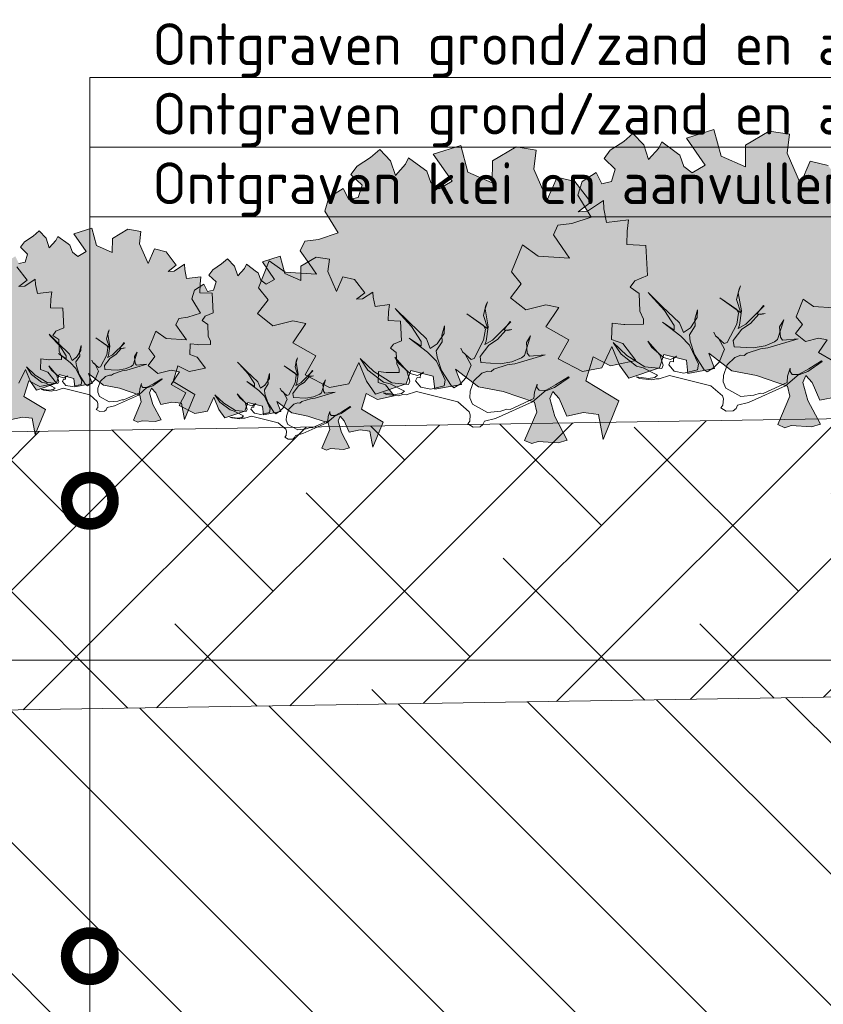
# Model space of a CAD drawing. Header units: metres. Extents: x 92403 to 95147, y 464428 to 465602.
# Tile 97 of 256: x 92450.84 to 92452.57, y 465159.12 to 465161.25. Entities that reach past the tile are written whole.
import ezdxf
from ezdxf import colors
from ezdxf.entities.mleader import LeaderData, LeaderLine
from ezdxf.math import Vec2, Vec3

# ---------------------------------------------------------------- set-up
doc = ezdxf.new("R2010")
doc.units = ezdxf.units.M
doc.linetypes.add('AL-NAP_LIJN', pattern=[15.25, 12, -1.5, 0.25, -1.5])
doc.layers.get('0').update_dxf_attribs({"linetype": 'CONTINUOUS'})
doc.layers.add('N-RO-GR-GROENSTROOK-A', color=7, linetype='CONTINUOUS', lineweight=0, true_color=0x5de817, transparency=0.7)
for name, color, linetype, lineweight in [('N-WE-GR-GRAS-A', 62, 'CONTINUOUS', 18), ('N-WE-GW-GROND_ZAND_CUNETZAND-WERK-A-200', 7, 'CONTINUOUS', 18), ('N-WE-VH-VERHARDING_FUNDERING-A-50', 252, 'CONTINUOUS', 18), ('X-XX-AL-DETAIL1-T18', 7, 'CONTINUOUS', 18), ('X-XX-AL-NAP-G', 7, 'AL-NAP_LIJN', 18), ('X-XX-AL-RMB - profiel', 7, 'CONTINUOUS', 9)]:
    doc.layers.add(name, color=color, linetype=linetype, lineweight=lineweight)
doc.styles.add('NLCS-ISO-M50-T18', font='NLCS-ISO.ttf', dxfattribs={"height": 0.09})

# ---------------------------------------------------------------- blocks, each defined once
blk = doc.blocks.new('_DotSmall')
at = {"const_width": 0.5}
blk.add_lwpolyline([(-0.0625, 0, 1), (0.0625, 0, 1)], format="xyb", close=True, dxfattribs=at)

msp = doc.modelspace()

# ---------------------------------------------------------------- hatches: boundary and pattern name
at = {"layer": 'N-RO-GR-GROENSTROOK-A', "transparency": 33554508}
h = msp.add_hatch(color=256, dxfattribs=at)
h.dxf.hatch_style = 1
h.paths.add_polyline_path([(92452.37136, 465160.489062), (92452.42454, 465160.478927), (92452.491418, 465160.455922), (92452.496794, 465160.433927), (92452.47045, 465160.372813), (92452.485729, 465160.366227), (92452.499489, 465160.370953), (92452.543047, 465160.368163), (92452.562462, 465160.373648), (92452.535456, 465160.424721), (92452.524485, 465160.463553), (92452.531071, 465160.478831), (92452.544661, 465160.463382), (92452.561286, 465160.425309), (92452.59767, 465160.433072), (92452.629915, 465160.428763), (92452.639955, 465160.375412), (92452.673757, 465160.458472), (92452.602222, 465160.501536), (92452.618178, 465160.553372), (92452.655324, 465160.533827), (92452.709922, 465160.54573), (92452.681794, 465160.582), (92452.657449, 465160.590614), (92452.658939, 465160.626166), (92452.684425, 465160.623206), (92452.68649, 465160.622966), (92452.72672, 465160.62385), (92452.726486, 465160.63449), (92452.718778, 465160.651548), (92452.717527, 465160.689964), (92452.698085, 465160.703873), (92452.708277, 465160.717456), (92452.735012, 465160.728643), (92452.731753, 465160.793593), (92452.690474, 465160.795323), (92452.691685, 465160.824209), (92452.694526, 465160.848574), (92452.646948, 465160.842712), (92452.641182, 465160.872676), (92452.640099, 465160.890267), (92452.605844, 465160.867218), (92452.585783, 465160.866356), (92452.612918, 465160.887085), (92452.578889, 465160.931458), (92452.540535, 465160.940921), (92452.519237, 465160.891928), (92452.490535, 465160.957943), (92452.49563, 465160.998844), (92452.452234, 465161.0059), (92452.401036, 465160.975704), (92452.400611, 465160.928323), (92452.348272, 465160.951597), (92452.333001, 465161.009194), (92452.273706, 465160.990599), (92452.31416, 465160.931946), (92452.286172, 465160.915705), (92452.268287, 465160.929548), (92452.259673, 465160.953608), (92452.254623, 465160.957224), (92452.220567, 465160.982351), (92452.21401, 465160.968615), (92452.191919, 465160.94414), (92452.181816, 465160.976119), (92452.158398, 465161.000668), (92452.13842, 465160.983175), (92452.109538, 465160.964221), (92452.09631, 465160.946444), (92452.120053, 465160.923452), (92452.11191, 465160.89669), (92452.091441, 465160.89231), (92452.079446, 465160.916381), (92452.048714, 465160.89672), (92452.039677, 465160.867245), (92452.068405, 465160.820476), (92452.026469, 465160.806521), (92451.996654, 465160.802533), (92451.986946, 465160.781859), (92452.0061, 465160.754869), (92452.021762, 465160.73143), (92451.954334, 465160.735958), (92451.92024, 465160.76017), (92451.897017, 465160.702484), (92451.917761, 465160.676213), (92451.894672, 465160.646542), (92451.927652, 465160.620544), (92451.971003, 465160.631035), (92451.99886, 465160.625547), (92451.970842, 465160.583774), (92452.020366, 465160.555381), (92451.997579, 465160.514305), (92452.050035, 465160.487622), (92452.091453, 465160.495445), (92452.112869, 465160.541029), (92452.129393, 465160.500925), (92452.149282, 465160.472857), (92452.215248, 465160.495494), (92452.225026, 465160.524021), (92452.273654, 465160.511508), (92452.276895, 465160.483352), (92452.334298, 465160.49404), (92452.321638, 465160.527043), (92452.371373, 465160.489079)])
h = msp.add_hatch(color=256, dxfattribs=at)
h.dxf.hatch_style = 1
h.paths.add_polyline_path([(92451.825848, 465160.45463), (92451.879028, 465160.444494), (92451.945905, 465160.421489), (92451.951282, 465160.399494), (92451.924938, 465160.33838), (92451.940216, 465160.331794), (92451.953977, 465160.33652), (92451.997534, 465160.33373), (92452.01695, 465160.339215), (92451.989943, 465160.390288), (92451.978973, 465160.42912), (92451.985559, 465160.444398), (92451.999148, 465160.428949), (92452.015774, 465160.390876), (92452.052157, 465160.398639), (92452.084403, 465160.39433), (92452.094442, 465160.340979), (92452.128245, 465160.424039), (92452.05671, 465160.467103), (92452.072666, 465160.518939), (92452.109811, 465160.499394), (92452.16441, 465160.511297), (92452.136282, 465160.547567), (92452.111937, 465160.556181), (92452.113426, 465160.591733), (92452.138913, 465160.588773), (92452.140978, 465160.588533), (92452.181207, 465160.589417), (92452.180974, 465160.600057), (92452.173266, 465160.617115), (92452.172015, 465160.655531), (92452.152572, 465160.66944), (92452.162764, 465160.683023), (92452.1895, 465160.69421), (92452.18624, 465160.75916), (92452.144962, 465160.76089), (92452.146172, 465160.789776), (92452.149014, 465160.814142), (92452.101436, 465160.808279), (92452.09567, 465160.838243), (92452.094586, 465160.855834), (92452.060332, 465160.832785), (92452.04027, 465160.831923), (92452.067406, 465160.852652), (92452.033376, 465160.897025), (92451.995023, 465160.906489), (92451.973724, 465160.857495), (92451.945023, 465160.923511), (92451.950118, 465160.964411), (92451.906722, 465160.971467), (92451.855523, 465160.941271), (92451.855098, 465160.893891), (92451.80276, 465160.917165), (92451.787489, 465160.974761), (92451.728194, 465160.956166), (92451.768647, 465160.897514), (92451.740659, 465160.881272), (92451.722775, 465160.895115), (92451.714161, 465160.919175), (92451.709111, 465160.922791), (92451.675055, 465160.947918), (92451.668497, 465160.934183), (92451.646406, 465160.909707), (92451.636303, 465160.941686), (92451.612886, 465160.966235), (92451.592907, 465160.948742), (92451.564026, 465160.929788), (92451.550798, 465160.912011), (92451.574541, 465160.889019), (92451.566397, 465160.862257), (92451.545928, 465160.857877), (92451.533934, 465160.881948), (92451.503202, 465160.862287), (92451.494165, 465160.832812), (92451.522893, 465160.786043), (92451.480957, 465160.772088), (92451.451142, 465160.7681), (92451.441433, 465160.747426), (92451.460588, 465160.720436), (92451.47625, 465160.696997), (92451.408822, 465160.701525), (92451.374727, 465160.725737), (92451.351504, 465160.668051), (92451.372249, 465160.64178), (92451.34916, 465160.612109), (92451.382139, 465160.586111), (92451.42549, 465160.596602), (92451.453347, 465160.591114), (92451.42533, 465160.549341), (92451.474853, 465160.520948), (92451.452066, 465160.479872), (92451.504522, 465160.453189), (92451.545941, 465160.461012), (92451.567356, 465160.506596), (92451.58388, 465160.466492), (92451.60377, 465160.438424), (92451.669735, 465160.461061), (92451.679513, 465160.489588), (92451.728142, 465160.477075), (92451.731383, 465160.448919), (92451.788786, 465160.459607), (92451.776125, 465160.49261), (92451.82586, 465160.454646)])
h = msp.add_hatch(color=256, dxfattribs=at)
h.dxf.hatch_style = 1
h.paths.add_polyline_path([(92451.017373, 465160.457989), (92451.051951, 465160.451399), (92451.095435, 465160.436441), (92451.098931, 465160.42214), (92451.081802, 465160.382404), (92451.091736, 465160.378122), (92451.100683, 465160.381194), (92451.129004, 465160.37938), (92451.141628, 465160.382946), (92451.124068, 465160.416154), (92451.116935, 465160.441403), (92451.121218, 465160.451337), (92451.130053, 465160.441292), (92451.140863, 465160.416537), (92451.16452, 465160.421584), (92451.185486, 465160.418783), (92451.192014, 465160.384094), (92451.213992, 465160.438099), (92451.16748, 465160.466099), (92451.177855, 465160.499804), (92451.202007, 465160.487095), (92451.237507, 465160.494835), (92451.219218, 465160.518417), (92451.203389, 465160.524018), (92451.204357, 465160.547134), (92451.220929, 465160.54521), (92451.222271, 465160.545054), (92451.248428, 465160.545628), (92451.248277, 465160.552547), (92451.243265, 465160.563637), (92451.242452, 465160.588616), (92451.22981, 465160.597659), (92451.236437, 465160.606491), (92451.25382, 465160.613765), (92451.251701, 465160.655995), (92451.224862, 465160.65712), (92451.225649, 465160.675902), (92451.227496, 465160.691745), (92451.196561, 465160.687933), (92451.192812, 465160.707416), (92451.192108, 465160.718853), (92451.169835, 465160.703866), (92451.156791, 465160.703306), (92451.174435, 465160.716784), (92451.152309, 465160.745636), (92451.127371, 465160.751789), (92451.113523, 465160.719933), (92451.094861, 465160.762856), (92451.098174, 465160.78945), (92451.069958, 465160.794038), (92451.036668, 465160.774405), (92451.036392, 465160.743597), (92451.002361, 465160.75873), (92450.992432, 465160.79618), (92450.953879, 465160.784089), (92450.980181, 465160.745953), (92450.961984, 465160.735393), (92450.950355, 465160.744394), (92450.944754, 465160.760038), (92450.941471, 465160.762389), (92450.919327, 465160.778726), (92450.915064, 465160.769795), (92450.9007, 465160.753881), (92450.894131, 465160.774674), (92450.878905, 465160.790636), (92450.865915, 465160.779262), (92450.847136, 465160.766938), (92450.838535, 465160.75538), (92450.853973, 465160.74043), (92450.848678, 465160.723029), (92450.835369, 465160.720182), (92450.82757, 465160.735833), (92450.807588, 465160.723049), (92450.801712, 465160.703884), (92450.820391, 465160.673475), (92450.793125, 465160.664401), (92450.773739, 465160.661808), (92450.767426, 465160.648366), (92450.77988, 465160.630817), (92450.790064, 465160.615577), (92450.746222, 465160.618521), (92450.724054, 465160.634264), (92450.708954, 465160.596756), (92450.722442, 465160.579675), (92450.70743, 465160.560382), (92450.728873, 465160.543479), (92450.75706, 465160.5503), (92450.775173, 465160.546731), (92450.756956, 465160.519571), (92450.789156, 465160.501109), (92450.77434, 465160.474402), (92450.808447, 465160.457053), (92450.835377, 465160.462139), (92450.849302, 465160.491778), (92450.860046, 465160.465702), (92450.872978, 465160.447452), (92450.915869, 465160.462171), (92450.922226, 465160.480719), (92450.953845, 465160.472584), (92450.955952, 465160.454276), (92450.993275, 465160.461226), (92450.985043, 465160.482684), (92451.017381, 465160.458)])
h = msp.add_hatch(color=256, dxfattribs=at)
h.dxf.hatch_style = 1
h.paths.add_polyline_path([(92452.818747, 465160.466762), (92452.853325, 465160.460172), (92452.896808, 465160.445214), (92452.900304, 465160.430912), (92452.883176, 465160.391176), (92452.89311, 465160.386894), (92452.902056, 465160.389967), (92452.930378, 465160.388153), (92452.943002, 465160.391719), (92452.925442, 465160.424927), (92452.918309, 465160.450176), (92452.922591, 465160.460109), (92452.931427, 465160.450064), (92452.942237, 465160.425309), (92452.965894, 465160.430357), (92452.98686, 465160.427555), (92452.993388, 465160.392866), (92453.015366, 465160.446872), (92452.968854, 465160.474872), (92452.979228, 465160.508576), (92453.00338, 465160.495868), (92453.038881, 465160.503607), (92453.020592, 465160.52719), (92453.004762, 465160.532791), (92453.005731, 465160.555907), (92453.022302, 465160.553982), (92453.023645, 465160.553826), (92453.049802, 465160.554401), (92453.04965, 465160.561319), (92453.044639, 465160.57241), (92453.043825, 465160.597389), (92453.031184, 465160.606432), (92453.03781, 465160.615263), (92453.055194, 465160.622538), (92453.053075, 465160.664768), (92453.026235, 465160.665893), (92453.027022, 465160.684674), (92453.02887, 465160.700517), (92452.997935, 465160.696705), (92452.994186, 465160.716188), (92452.993481, 465160.727626), (92452.971209, 465160.712639), (92452.958165, 465160.712079), (92452.975808, 465160.725557), (92452.953682, 465160.754408), (92452.928745, 465160.760561), (92452.914896, 465160.728705), (92452.896235, 465160.771629), (92452.899547, 465160.798222), (92452.871331, 465160.80281), (92452.838042, 465160.783177), (92452.837766, 465160.75237), (92452.803735, 465160.767503), (92452.793806, 465160.804952), (92452.755252, 465160.792862), (92452.781555, 465160.754726), (92452.763357, 465160.744165), (92452.751729, 465160.753166), (92452.746128, 465160.76881), (92452.742844, 465160.771161), (92452.720701, 465160.787499), (92452.716437, 465160.778568), (92452.702074, 465160.762654), (92452.695505, 465160.783447), (92452.680279, 465160.799409), (92452.667289, 465160.788034), (92452.64851, 465160.775711), (92452.639909, 465160.764152), (92452.655346, 465160.749203), (92452.650052, 465160.731802), (92452.636743, 465160.728954), (92452.628944, 465160.744605), (92452.608962, 465160.731821), (92452.603086, 465160.712657), (92452.621765, 465160.682247), (92452.594498, 465160.673174), (92452.575113, 465160.670581), (92452.5688, 465160.657139), (92452.581254, 465160.63959), (92452.591438, 465160.62435), (92452.547596, 465160.627294), (92452.525427, 465160.643036), (92452.510328, 465160.605529), (92452.523816, 465160.588447), (92452.508804, 465160.569155), (92452.530247, 465160.552251), (92452.558434, 465160.559073), (92452.576547, 465160.555504), (92452.55833, 465160.528343), (92452.59053, 465160.509882), (92452.575714, 465160.483175), (92452.609821, 465160.465825), (92452.636751, 465160.470911), (92452.650675, 465160.500551), (92452.661419, 465160.474475), (92452.674351, 465160.456225), (92452.717242, 465160.470944), (92452.7236, 465160.489492), (92452.755218, 465160.481356), (92452.757326, 465160.463049), (92452.794649, 465160.469998), (92452.786417, 465160.491457), (92452.818755, 465160.466772)])
h = msp.add_hatch(color=256, dxfattribs=at)
h.dxf.hatch_style = 1
h.paths.add_polyline_path([(92450.695811, 465160.425644), (92450.730389, 465160.419055), (92450.773873, 465160.404096), (92450.777369, 465160.389795), (92450.76024, 465160.350059), (92450.770174, 465160.345777), (92450.779121, 465160.34885), (92450.807442, 465160.347035), (92450.820066, 465160.350602), (92450.802506, 465160.38381), (92450.795374, 465160.409058), (92450.799656, 465160.418992), (92450.808492, 465160.408947), (92450.819301, 465160.384192), (92450.842958, 465160.389239), (92450.863924, 465160.386438), (92450.870452, 465160.351749), (92450.89243, 465160.405754), (92450.845918, 465160.433755), (92450.856293, 465160.467459), (92450.880445, 465160.454751), (92450.915945, 465160.46249), (92450.897656, 465160.486072), (92450.881827, 465160.491674), (92450.882795, 465160.51479), (92450.899367, 465160.512865), (92450.900709, 465160.512709), (92450.926867, 465160.513283), (92450.926715, 465160.520202), (92450.921703, 465160.531293), (92450.92089, 465160.556271), (92450.908248, 465160.565314), (92450.914875, 465160.574146), (92450.932258, 465160.58142), (92450.930139, 465160.623651), (92450.9033, 465160.624775), (92450.904087, 465160.643557), (92450.905935, 465160.6594), (92450.874999, 465160.655588), (92450.87125, 465160.675071), (92450.870546, 465160.686508), (92450.848273, 465160.671522), (92450.835229, 465160.670961), (92450.852873, 465160.684439), (92450.830747, 465160.713291), (92450.805809, 465160.719444), (92450.791961, 465160.687588), (92450.773299, 465160.730512), (92450.776612, 465160.757105), (92450.748396, 465160.761693), (92450.715106, 465160.74206), (92450.71483, 465160.711253), (92450.680799, 465160.726385), (92450.67087, 465160.763835), (92450.632317, 465160.751744), (92450.658619, 465160.713608), (92450.640422, 465160.703048), (92450.628793, 465160.712049), (92450.623192, 465160.727693), (92450.619909, 465160.730044), (92450.597765, 465160.746381), (92450.593502, 465160.737451), (92450.579138, 465160.721537), (92450.572569, 465160.742329), (92450.557343, 465160.758291), (92450.544353, 465160.746917), (92450.525574, 465160.734593), (92450.516973, 465160.723035), (92450.532411, 465160.708085), (92450.527116, 465160.690684), (92450.513807, 465160.687837), (92450.506008, 465160.703488), (92450.486026, 465160.690704), (92450.48015, 465160.671539), (92450.498829, 465160.64113), (92450.471563, 465160.632056), (92450.452177, 465160.629463), (92450.445864, 465160.616021), (92450.458318, 465160.598472), (92450.468502, 465160.583232), (92450.42466, 465160.586176), (92450.402492, 465160.601919), (92450.387392, 465160.564411), (92450.400881, 465160.54733), (92450.385868, 465160.528038), (92450.407311, 465160.511134), (92450.435498, 465160.517955), (92450.453611, 465160.514387), (92450.435394, 465160.487226), (92450.467594, 465160.468765), (92450.452778, 465160.442057), (92450.486885, 465160.424708), (92450.513815, 465160.429794), (92450.52774, 465160.459433), (92450.538484, 465160.433358), (92450.551416, 465160.415108), (92450.594307, 465160.429826), (92450.600664, 465160.448375), (92450.632283, 465160.440239), (92450.63439, 465160.421932), (92450.671713, 465160.428881), (92450.663482, 465160.450339), (92450.695819, 465160.425655)])
h = msp.add_hatch(color=256, dxfattribs=at)
h.dxf.hatch_style = 1
h.paths.add_polyline_path([(92451.42338, 465160.397896), (92451.457957, 465160.391306), (92451.501441, 465160.376348), (92451.504937, 465160.362047), (92451.487808, 465160.322311), (92451.497742, 465160.318028), (92451.506689, 465160.321101), (92451.53501, 465160.319287), (92451.547634, 465160.322853), (92451.530074, 465160.356061), (92451.522942, 465160.38131), (92451.527224, 465160.391244), (92451.53606, 465160.381199), (92451.54687, 465160.356444), (92451.570526, 465160.361491), (92451.591492, 465160.35869), (92451.59802, 465160.324001), (92451.619998, 465160.378006), (92451.573486, 465160.406006), (92451.583861, 465160.43971), (92451.608013, 465160.427002), (92451.643513, 465160.434742), (92451.625224, 465160.458324), (92451.609395, 465160.463925), (92451.610364, 465160.487041), (92451.626935, 465160.485116), (92451.628278, 465160.48496), (92451.654435, 465160.485535), (92451.654283, 465160.492453), (92451.649271, 465160.503544), (92451.648458, 465160.528523), (92451.635816, 465160.537566), (92451.642443, 465160.546398), (92451.659827, 465160.553672), (92451.657707, 465160.595902), (92451.630868, 465160.597027), (92451.631655, 465160.615809), (92451.633503, 465160.631651), (92451.602567, 465160.62784), (92451.598818, 465160.647322), (92451.598114, 465160.65876), (92451.575841, 465160.643773), (92451.562797, 465160.643213), (92451.580441, 465160.656691), (92451.558315, 465160.685542), (92451.533377, 465160.691696), (92451.519529, 465160.65984), (92451.500867, 465160.702763), (92451.50418, 465160.729357), (92451.475964, 465160.733945), (92451.442675, 465160.714311), (92451.442398, 465160.683504), (92451.408367, 465160.698637), (92451.398438, 465160.736087), (92451.359885, 465160.723996), (92451.386188, 465160.68586), (92451.36799, 465160.6753), (92451.356361, 465160.684301), (92451.35076, 465160.699945), (92451.347477, 465160.702296), (92451.325333, 465160.718633), (92451.32107, 465160.709702), (92451.306706, 465160.693788), (92451.300137, 465160.714581), (92451.284911, 465160.730543), (92451.271921, 465160.719169), (92451.253142, 465160.706845), (92451.244541, 465160.695287), (92451.259979, 465160.680337), (92451.254684, 465160.662936), (92451.241375, 465160.660088), (92451.233576, 465160.67574), (92451.213594, 465160.662955), (92451.207718, 465160.643791), (92451.226397, 465160.613381), (92451.199131, 465160.604308), (92451.179745, 465160.601715), (92451.173432, 465160.588273), (92451.185887, 465160.570724), (92451.19607, 465160.555484), (92451.152228, 465160.558428), (92451.13006, 465160.57417), (92451.11496, 465160.536663), (92451.128449, 465160.519582), (92451.113436, 465160.500289), (92451.134879, 465160.483385), (92451.163066, 465160.490207), (92451.181179, 465160.486638), (92451.162962, 465160.459478), (92451.195162, 465160.441016), (92451.180346, 465160.414309), (92451.214453, 465160.396959), (92451.241384, 465160.402046), (92451.255308, 465160.431685), (92451.266052, 465160.405609), (92451.278984, 465160.387359), (92451.321875, 465160.402078), (92451.328232, 465160.420626), (92451.359851, 465160.41249), (92451.361958, 465160.394183), (92451.399282, 465160.401133), (92451.39105, 465160.422591), (92451.423388, 465160.397907)])
at = {"layer": 'N-WE-GW-GROND_ZAND_CUNETZAND-WERK-A-200'}
h = msp.add_hatch(dxfattribs=at)
h.set_pattern_fill('AGW-WERK_ONTGRAVEN', color=256, scale=0.04, pattern_type=2)
h.set_pattern_definition([(135, (92450.27454, 465157.47126), (-0.141421, -0.141421), [])])
h.paths.add_polyline_path([(92453.356758, 465159.864594), (92453.300369, 465159.864594), (92453.300369, 465159.796516), (92450.010369, 465159.744611), (92450.010369, 465159.711589), (92448.792301, 465159.694613), (92450.012314, 465157.864594), (92452.023425, 465157.864594)])
h.paths.add_polyline_path([(92453.682089, 465160.35259), (92453.380369, 465160.346559), (92453.380369, 465160.19659), (92453.300369, 465160.19659), (92453.300369, 465159.864594), (92453.356758, 465159.864594)])
at = {"layer": 'N-WE-VH-VERHARDING_FUNDERING-A-50'}
h = msp.add_hatch(dxfattribs=at)
h.set_pattern_fill('TEELAARDE', color=36, scale=0.2)
h.set_pattern_definition([(45, (0, 0), (-0.14142135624, 0.14142135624), []), (135, (0, 0), (-0.42426406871, 0.14142135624), [0.5, -0.3])])
h.paths.add_polyline_path([(92453.300369, 465160.39659), (92453.300369, 465159.796516), (92450.010369, 465159.744611), (92450.010369, 465160.214669), (92449.811576, 465160.211533), (92449.81172, 465160.341551)])

# ---------------------------------------------------------------- linework, layer by layer
at = {"layer": 'N-WE-GR-GRAS-A', "flags": 128}
msp.add_lwpolyline([(92449.810369, 465160.34153), (92453.300369, 465160.39659)], dxfattribs=at)
at = {"layer": 'X-XX-AL-NAP-G', "color": 142, "flags": 128}
msp.add_lwpolyline([(92456.280853, 465159.864594), (92424.856294, 465159.864594)], dxfattribs=at)
at = {"layer": 'X-XX-AL-RMB - profiel', "color": 251}
for points in [[(92452.578889, 465160.931458), (92452.540535, 465160.940921), (92452.519237, 465160.891928), (92452.490535, 465160.957943), (92452.49563, 465160.998844), (92452.452234, 465161.0059), (92452.401036, 465160.975704), (92452.400611, 465160.928323), (92452.348272, 465160.951597), (92452.333001, 465161.009194), (92452.273706, 465160.990599), (92452.31416, 465160.931946), (92452.286172, 465160.915705), (92452.268287, 465160.929548), (92452.259673, 465160.953608), (92452.254623, 465160.957224), (92452.220567, 465160.982351), (92452.21401, 465160.968615), (92452.191919, 465160.94414), (92452.181816, 465160.976119), (92452.158398, 465161.000668), (92452.13842, 465160.983175), (92452.109538, 465160.964221), (92452.09631, 465160.946444), (92452.120053, 465160.923452), (92452.11191, 465160.89669), (92452.091441, 465160.89231), (92452.079446, 465160.916381), (92452.048714, 465160.89672), (92452.039677, 465160.867245), (92452.068405, 465160.820476), (92452.026469, 465160.806521), (92451.996654, 465160.802533), (92451.986946, 465160.781859), (92452.0061, 465160.754869), (92452.021762, 465160.73143), (92451.954334, 465160.735958), (92451.92024, 465160.76017), (92451.897017, 465160.702484), (92451.917761, 465160.676213), (92451.894672, 465160.646542), (92451.927652, 465160.620544), (92451.971003, 465160.631035), (92451.99886, 465160.625547), (92451.970842, 465160.583774), (92452.020366, 465160.555381), (92451.997579, 465160.514305), (92452.050035, 465160.487622), (92452.091453, 465160.495445), (92452.112869, 465160.541029), (92452.129393, 465160.500925), (92452.149282, 465160.472857), (92452.215248, 465160.495494), (92452.225026, 465160.524021), (92452.273654, 465160.511508), (92452.276895, 465160.483352), (92452.334298, 465160.49404), (92452.321638, 465160.527043), (92452.371373, 465160.489079), (92452.37136, 465160.489062), (92452.42454, 465160.478927), (92452.491418, 465160.455922), (92452.496794, 465160.433927), (92452.47045, 465160.372813), (92452.485729, 465160.366227), (92452.499489, 465160.370953), (92452.543047, 465160.368163), (92452.562462, 465160.373648), (92452.535456, 465160.424721), (92452.524485, 465160.463553), (92452.531071, 465160.478831), (92452.544661, 465160.463382), (92452.561286, 465160.425309), (92452.59767, 465160.433072)], [(92450.835377, 465160.462139), (92450.849302, 465160.491778), (92450.860046, 465160.465702), (92450.872978, 465160.447452), (92450.915869, 465160.462171), (92450.922226, 465160.480719), (92450.953845, 465160.472584), (92450.955952, 465160.454276), (92450.993275, 465160.461226), (92450.985043, 465160.482684), (92451.017381, 465160.458), (92451.017373, 465160.457989), (92451.051951, 465160.451399), (92451.095435, 465160.436441), (92451.098931, 465160.42214), (92451.081802, 465160.382404), (92451.091736, 465160.378122), (92451.100683, 465160.381194), (92451.129004, 465160.37938), (92451.141628, 465160.382946), (92451.124068, 465160.416154), (92451.116935, 465160.441403), (92451.121218, 465160.451337), (92451.130053, 465160.441292), (92451.140863, 465160.416537), (92451.16452, 465160.421584), (92451.185486, 465160.418783), (92451.192014, 465160.384094), (92451.213992, 465160.438099), (92451.16748, 465160.466099), (92451.177855, 465160.499804), (92451.202007, 465160.487095), (92451.237507, 465160.494835), (92451.219218, 465160.518417), (92451.203389, 465160.524018), (92451.204357, 465160.547134), (92451.220929, 465160.54521), (92451.222271, 465160.545054), (92451.248428, 465160.545628), (92451.248277, 465160.552547), (92451.243265, 465160.563637), (92451.242452, 465160.588616), (92451.22981, 465160.597659), (92451.236437, 465160.606491), (92451.25382, 465160.613765), (92451.251701, 465160.655995), (92451.224862, 465160.65712), (92451.225649, 465160.675902), (92451.227496, 465160.691745), (92451.196561, 465160.687933), (92451.192812, 465160.707416), (92451.192108, 465160.718853), (92451.169835, 465160.703866), (92451.156791, 465160.703306), (92451.174435, 465160.716784), (92451.152309, 465160.745636), (92451.127371, 465160.751789), (92451.113523, 465160.719933), (92451.094861, 465160.762856), (92451.098174, 465160.78945), (92451.069958, 465160.794038), (92451.036668, 465160.774405), (92451.036392, 465160.743597), (92451.002361, 465160.75873), (92450.992432, 465160.79618), (92450.953879, 465160.784089), (92450.980181, 465160.745953), (92450.961984, 465160.735393), (92450.950355, 465160.744394), (92450.944754, 465160.760038), (92450.941471, 465160.762389), (92450.919327, 465160.778726), (92450.915064, 465160.769795), (92450.9007, 465160.753881), (92450.894131, 465160.774674), (92450.878905, 465160.790636), (92450.865915, 465160.779262), (92450.847136, 465160.766938), (92450.838535, 465160.75538), (92450.853973, 465160.74043), (92450.848678, 465160.723029), (92450.835369, 465160.720182)], [(92450.819301, 465160.384192), (92450.842958, 465160.389239), (92450.863924, 465160.386438), (92450.870452, 465160.351749), (92450.89243, 465160.405754), (92450.845918, 465160.433755), (92450.856293, 465160.467459), (92450.880445, 465160.454751), (92450.915945, 465160.46249), (92450.897656, 465160.486072), (92450.881827, 465160.491674), (92450.882795, 465160.51479), (92450.899367, 465160.512865), (92450.900709, 465160.512709), (92450.926867, 465160.513283), (92450.926715, 465160.520202), (92450.921703, 465160.531293), (92450.92089, 465160.556271), (92450.908248, 465160.565314), (92450.914875, 465160.574146), (92450.932258, 465160.58142), (92450.930139, 465160.623651), (92450.9033, 465160.624775), (92450.904087, 465160.643557), (92450.905935, 465160.6594), (92450.874999, 465160.655588), (92450.87125, 465160.675071), (92450.870546, 465160.686508), (92450.848273, 465160.671522), (92450.835229, 465160.670961), (92450.852873, 465160.684439), (92450.830747, 465160.713291)], [(92452.347751, 465160.408675), (92452.352395, 465160.414758), (92452.353277, 465160.428526), (92452.351036, 465160.43505), (92452.326344, 465160.456306), (92452.237372, 465160.478489), (92452.215118, 465160.471407), (92452.208234, 465160.471848), (92452.199029, 465160.469247), (92452.172653, 465160.472532), (92452.165409, 465160.475655), (92452.191784, 465160.47237), (92452.205192, 465160.474169), (92452.211357, 465160.479092), (92452.1805, 465160.495425), (92452.166372, 465160.498988), (92452.132914, 465160.524527), (92452.115907, 465160.549544), (92452.145522, 465160.522125), (92452.184342, 465160.497306), (92452.220284, 465160.49394), (92452.223407, 465160.501183), (92452.216324, 465160.523438), (92452.190552, 465160.552738), (92452.199236, 465160.538889), (92452.223928, 465160.517633), (92452.239577, 465160.512909), (92452.252266, 465160.520072), (92452.246102, 465160.51515), (92452.245661, 465160.508265), (92452.238776, 465160.508706), (92452.235654, 465160.501463), (92452.247019, 465160.487973), (92452.268031, 465160.483968), (92452.29717, 465160.490609), (92452.299572, 465160.503217), (92452.280405, 465160.544324), (92452.261436, 465160.563617), (92452.221895, 465160.5938), (92452.247389, 465160.576747), (92452.24747, 465160.586313), (92452.226701, 465160.619015), (92452.196366, 465160.651797), (92452.191444, 465160.657962), (92452.221418, 465160.62786), (92452.258998, 465160.591955), (92452.26724, 465160.571221), (92452.28225, 465160.581426), (92452.296982, 465160.603878), (92452.297504, 465160.620328), (92452.291978, 465160.600476), (92452.292617, 465160.585548), (92452.280207, 465160.566137), (92452.282008, 465160.552729), (92452.29133, 465160.52395), (92452.312099, 465160.491249), (92452.318182, 465160.486605), (92452.332031, 465160.495289), (92452.344, 465160.507815), (92452.35533, 465160.53527), (92452.342524, 465160.559486), (92452.336441, 465160.56413), (92452.33268, 465160.571815), (92452.336441, 465160.56413), (92452.355051, 465160.547518), (92452.361575, 465160.549758), (92452.382191, 465160.58938), (92452.385836, 465160.613074), (92452.382075, 465160.620759), (92452.345936, 465160.645938), (92452.3912, 465160.613794), (92452.381877, 465160.642572), (92452.387043, 465160.665105), (92452.390165, 465160.672349), (92452.385441, 465160.6567), (92452.392001, 465160.617996), (92452.387915, 465160.587418), (92452.384792, 465160.580174), (92452.401323, 465160.589218), (92452.441071, 465160.628678), (92452.439551, 465160.629839), (92452.42562, 465160.611589), (92452.434025, 465160.609987), (92452.443231, 465160.612588), (92452.429823, 465160.610788), (92452.41205, 465160.590658), (92452.393197, 465160.578573), (92452.374623, 465160.55424), (92452.376423, 465160.540831), (92452.417728, 465160.538186), (92452.443023, 465160.542945), (92452.463757, 465160.551188), (92452.469921, 465160.556111), (92452.483293, 465160.598855), (92452.474367, 465160.584007), (92452.476085, 465160.561033), (92452.481008, 465160.554869), (92452.514708, 465160.558027), (92452.449106, 465160.538302), (92452.433017, 465160.536143), (92452.404238, 465160.52682), (92452.398074, 465160.521898), (92452.39119, 465160.522339), (92452.378142, 465160.517857), (92452.361169, 465160.501929), (92452.353323, 465160.479037), (92452.35244, 465160.465268), (92452.358442, 465160.451059), (92452.39082, 465160.433565), (92452.419157, 465160.436004), (92452.432206, 465160.440485), (92452.43909, 465160.440044), (92452.490564, 465160.463332), (92452.491446, 465160.477101), (92452.497331, 465160.494271), (92452.49689, 465160.487386), (92452.501812, 465160.481222), (92452.518262, 465160.4807), (92452.535153, 465160.487062), (92452.566334, 465160.508992), (92452.564814, 465160.510153), (92452.537115, 465160.492785), (92452.516741, 465160.481861), (92452.487441, 465160.456088), (92452.407549, 465160.420796), (92452.383774, 465160.414875), (92452.380651, 465160.407631), (92452.374487, 465160.402708), (92452.359558, 465160.402069), (92452.347751, 465160.408675)], [(92451.802239, 465160.374242), (92451.806883, 465160.380325), (92451.807765, 465160.394093), (92451.805524, 465160.400618), (92451.780831, 465160.421873), (92451.69186, 465160.444056), (92451.669606, 465160.436974), (92451.662722, 465160.437415), (92451.653516, 465160.434814), (92451.62714, 465160.438099), (92451.619896, 465160.441222), (92451.646272, 465160.437937), (92451.65968, 465160.439737), (92451.665844, 465160.444659), (92451.634987, 465160.460992), (92451.620859, 465160.464555), (92451.587402, 465160.490094), (92451.570394, 465160.515112), (92451.600009, 465160.487692), (92451.63883, 465160.462873), (92451.674771, 465160.459507), (92451.677894, 465160.466751), (92451.670812, 465160.489005), (92451.64504, 465160.518305), (92451.653723, 465160.504456), (92451.678416, 465160.483201), (92451.694065, 465160.478476), (92451.706753, 465160.485639), (92451.700589, 465160.480717), (92451.700148, 465160.473833), (92451.693264, 465160.474274), (92451.690141, 465160.46703), (92451.701507, 465160.45354), (92451.722519, 465160.449535), (92451.751657, 465160.456176), (92451.75406, 465160.468784), (92451.734893, 465160.509891), (92451.715924, 465160.529185), (92451.676383, 465160.559367), (92451.701876, 465160.542314), (92451.701957, 465160.55188), (92451.681189, 465160.584582), (92451.650853, 465160.617365), (92451.645931, 465160.623529), (92451.675906, 465160.593427), (92451.713485, 465160.557522), (92451.721728, 465160.536788), (92451.736738, 465160.546993), (92451.751469, 465160.569445), (92451.751991, 465160.585895), (92451.746466, 465160.566043), (92451.747105, 465160.551115), (92451.734695, 465160.531704), (92451.736495, 465160.518296), (92451.745817, 465160.489518), (92451.766587, 465160.456816), (92451.77267, 465160.452172), (92451.786519, 465160.460856), (92451.798488, 465160.473382), (92451.809817, 465160.500837), (92451.797012, 465160.525053), (92451.790928, 465160.529697), (92451.787167, 465160.537382), (92451.790928, 465160.529697), (92451.809538, 465160.513085), (92451.816063, 465160.515325), (92451.836679, 465160.554947), (92451.840324, 465160.578641), (92451.836562, 465160.586326), (92451.800423, 465160.611505), (92451.845687, 465160.579361), (92451.836364, 465160.608139), (92451.84153, 465160.630672), (92451.844653, 465160.637916), (92451.839928, 465160.622267), (92451.846488, 465160.583564), (92451.842402, 465160.552985), (92451.83928, 465160.545741), (92451.855811, 465160.554785), (92451.895559, 465160.594245), (92451.894038, 465160.595406), (92451.880108, 465160.577156), (92451.888513, 465160.575554), (92451.897718, 465160.578155), (92451.88431, 465160.576355), (92451.866537, 465160.556225), (92451.847685, 465160.54414), (92451.829111, 465160.519807), (92451.830911, 465160.506399), (92451.872215, 465160.503753), (92451.897511, 465160.508512), (92451.918244, 465160.516755), (92451.924409, 465160.521678), (92451.937781, 465160.564422), (92451.928854, 465160.549574), (92451.930573, 465160.5266), (92451.935495, 465160.520436), (92451.969196, 465160.523594), (92451.903594, 465160.503869), (92451.887504, 465160.50171), (92451.858726, 465160.492387), (92451.852561, 465160.487465), (92451.845677, 465160.487906), (92451.832629, 465160.483425), (92451.815657, 465160.467497), (92451.80781, 465160.444604), (92451.806928, 465160.430835), (92451.81293, 465160.416627), (92451.845308, 465160.399132), (92451.873645, 465160.401571), (92451.886694, 465160.406052), (92451.893577, 465160.405611), (92451.945051, 465160.428899), (92451.945933, 465160.442668), (92451.951818, 465160.459838), (92451.951377, 465160.452954), (92451.9563, 465160.446789), (92451.97275, 465160.446267), (92451.98964, 465160.45263), (92452.020822, 465160.474559), (92452.019301, 465160.47572), (92451.991602, 465160.458352), (92451.971229, 465160.447428), (92451.941929, 465160.421656), (92451.862036, 465160.386363), (92451.838262, 465160.380442), (92451.835139, 465160.373198), (92451.828975, 465160.368275), (92451.814046, 465160.367636), (92451.802239, 465160.374242)], [(92452.591438, 465160.62435), (92452.547596, 465160.627294), (92452.525427, 465160.643036), (92452.510328, 465160.605529), (92452.523816, 465160.588447), (92452.508804, 465160.569155), (92452.530247, 465160.552251), (92452.558434, 465160.559073), (92452.576547, 465160.555504), (92452.55833, 465160.528343), (92452.59053, 465160.509882)], [(92451.002023, 465160.405721), (92451.005042, 465160.409677), (92451.005616, 465160.418628), (92451.004159, 465160.422871), (92450.988103, 465160.436691), (92450.930254, 465160.451114), (92450.915784, 465160.446509), (92450.911308, 465160.446796), (92450.905323, 465160.445105), (92450.888173, 465160.447241), (92450.883463, 465160.449272), (92450.900613, 465160.447136), (92450.909331, 465160.448306), (92450.913339, 465160.451506), (92450.893275, 465160.462126), (92450.884089, 465160.464443), (92450.862335, 465160.481048), (92450.851277, 465160.497315), (92450.870533, 465160.479486), (92450.895774, 465160.463349), (92450.919143, 465160.461161), (92450.921173, 465160.46587), (92450.916569, 465160.48034), (92450.899811, 465160.499391), (92450.905458, 465160.490386), (92450.921513, 465160.476566), (92450.931688, 465160.473494), (92450.939938, 465160.478152), (92450.93593, 465160.474951), (92450.935643, 465160.470475), (92450.931167, 465160.470762), (92450.929137, 465160.466052), (92450.936526, 465160.457281), (92450.950189, 465160.454677), (92450.969135, 465160.458995), (92450.970697, 465160.467192), (92450.958234, 465160.49392), (92450.9459, 465160.506465), (92450.920191, 465160.52609), (92450.936767, 465160.515002), (92450.936819, 465160.521221), (92450.923316, 465160.542484), (92450.903592, 465160.5638), (92450.900391, 465160.567808), (92450.919881, 465160.548236), (92450.944315, 465160.52489), (92450.949674, 465160.511409), (92450.959434, 465160.518044), (92450.969012, 465160.532642), (92450.969351, 465160.543338), (92450.965759, 465160.530431), (92450.966174, 465160.520724), (92450.958105, 465160.508103), (92450.959276, 465160.499385), (92450.965337, 465160.480673), (92450.978841, 465160.459411), (92450.982797, 465160.456391), (92450.991801, 465160.462038), (92450.999583, 465160.470182), (92451.00695, 465160.488034), (92450.998624, 465160.503779), (92450.994669, 465160.506798), (92450.992223, 465160.511795), (92450.994669, 465160.506798), (92451.006769, 465160.495997), (92451.011011, 465160.497454), (92451.024416, 465160.523216), (92451.026785, 465160.538622), (92451.02434, 465160.543619), (92451.000842, 465160.55999), (92451.030273, 465160.53909), (92451.024211, 465160.557802), (92451.02757, 465160.572453), (92451.0296, 465160.577163), (92451.026528, 465160.566988), (92451.030794, 465160.541822), (92451.028137, 465160.52194), (92451.026107, 465160.51723), (92451.036855, 465160.523111), (92451.0627, 465160.548767), (92451.061711, 465160.549522), (92451.052653, 465160.537656), (92451.058118, 465160.536615), (92451.064103, 465160.538306), (92451.055386, 465160.537135), (92451.04383, 465160.524047), (92451.031572, 465160.516189), (92451.019495, 465160.500368), (92451.020665, 465160.491649), (92451.047521, 465160.489929), (92451.063969, 465160.493024), (92451.077449, 465160.498384), (92451.081458, 465160.501584), (92451.090152, 465160.529376), (92451.084348, 465160.519722), (92451.085465, 465160.504784), (92451.088666, 465160.500777), (92451.110578, 465160.50283), (92451.067924, 465160.490005), (92451.057462, 465160.488601), (92451.038751, 465160.482539), (92451.034742, 465160.479339), (92451.030266, 465160.479626), (92451.021782, 465160.476712), (92451.010747, 465160.466355), (92451.005645, 465160.45147), (92451.005071, 465160.442518), (92451.008974, 465160.43328), (92451.030026, 465160.421905), (92451.048451, 465160.42349), (92451.056935, 465160.426404), (92451.061411, 465160.426117), (92451.094879, 465160.441259), (92451.095453, 465160.450212), (92451.099279, 465160.461376), (92451.098993, 465160.4569), (92451.102193, 465160.452891), (92451.112889, 465160.452552), (92451.123871, 465160.456689), (92451.144146, 465160.470948), (92451.143157, 465160.471702), (92451.125147, 465160.46041), (92451.1119, 465160.453307), (92451.092849, 465160.436549), (92451.040903, 465160.413602), (92451.025445, 465160.409752), (92451.023414, 465160.405042), (92451.019406, 465160.401841), (92451.0097, 465160.401426), (92451.002023, 465160.405721)], [(92451.408029, 465160.345628), (92451.411048, 465160.349583), (92451.411622, 465160.358535), (92451.410165, 465160.362777), (92451.39411, 465160.376598), (92451.33626, 465160.391021), (92451.321791, 465160.386416), (92451.317314, 465160.386703), (92451.311329, 465160.385012), (92451.294179, 465160.387148), (92451.289469, 465160.389178), (92451.306619, 465160.387043), (92451.315337, 465160.388213), (92451.319345, 465160.391413), (92451.299282, 465160.402033), (92451.290095, 465160.40435), (92451.268342, 465160.420955), (92451.257283, 465160.437222), (92451.276539, 465160.419393), (92451.30178, 465160.403256), (92451.325149, 465160.401067), (92451.32718, 465160.405777), (92451.322575, 465160.420247), (92451.305818, 465160.439298), (92451.311464, 465160.430293), (92451.327519, 465160.416473), (92451.337694, 465160.413401), (92451.345944, 465160.418058), (92451.341936, 465160.414858), (92451.341649, 465160.410382), (92451.337173, 465160.410669), (92451.335143, 465160.405959), (92451.342533, 465160.397188), (92451.356195, 465160.394584), (92451.375141, 465160.398902), (92451.376703, 465160.407099), (92451.36424, 465160.433827), (92451.351906, 465160.446372), (92451.326197, 465160.465996), (92451.342773, 465160.454909), (92451.342826, 465160.461128), (92451.329322, 465160.482391), (92451.309598, 465160.503707), (92451.306398, 465160.507715), (92451.325887, 465160.488143), (92451.350321, 465160.464797), (92451.35568, 465160.451316), (92451.36544, 465160.457951), (92451.375018, 465160.472549), (92451.375358, 465160.483245), (92451.371765, 465160.470338), (92451.37218, 465160.460631), (92451.364112, 465160.44801), (92451.365282, 465160.439292), (92451.371344, 465160.42058), (92451.384848, 465160.399318), (92451.388803, 465160.396298), (92451.397808, 465160.401945), (92451.40559, 465160.410089), (92451.412956, 465160.42794), (92451.40463, 465160.443686), (92451.400675, 465160.446705), (92451.398229, 465160.451702), (92451.400675, 465160.446705), (92451.412775, 465160.435904), (92451.417017, 465160.437361), (92451.430422, 465160.463123), (92451.432792, 465160.478529), (92451.430346, 465160.483526), (92451.406848, 465160.499897), (92451.436279, 465160.478997), (92451.430217, 465160.497708), (92451.433576, 465160.512359), (92451.435606, 465160.517069), (92451.432535, 465160.506894), (92451.4368, 465160.481729), (92451.434143, 465160.461847), (92451.432113, 465160.457137), (92451.442861, 465160.463018), (92451.468706, 465160.488674), (92451.467717, 465160.489429), (92451.458659, 465160.477563), (92451.464124, 465160.476521), (92451.47011, 465160.478212), (92451.461392, 465160.477042), (92451.449836, 465160.463953), (92451.437578, 465160.456096), (92451.425501, 465160.440274), (92451.426671, 465160.431556), (92451.453528, 465160.429836), (92451.469975, 465160.432931), (92451.483456, 465160.43829), (92451.487464, 465160.441491), (92451.496159, 465160.469283), (92451.490354, 465160.459629), (92451.491472, 465160.444691), (92451.494672, 465160.440684), (92451.516584, 465160.442737), (92451.47393, 465160.429912), (92451.463468, 465160.428508), (92451.444757, 465160.422446), (92451.440749, 465160.419246), (92451.436272, 465160.419532), (92451.427789, 465160.416619), (92451.416753, 465160.406262), (92451.411651, 465160.391377), (92451.411078, 465160.382425), (92451.41498, 465160.373186), (92451.436032, 465160.361812), (92451.454457, 465160.363397), (92451.462942, 465160.366311), (92451.467417, 465160.366024), (92451.500886, 465160.381166), (92451.501459, 465160.390119), (92451.505286, 465160.401283), (92451.504999, 465160.396806), (92451.5082, 465160.392798), (92451.518895, 465160.392459), (92451.529878, 465160.396596), (92451.550152, 465160.410854), (92451.549163, 465160.411609), (92451.531153, 465160.400317), (92451.517907, 465160.393214), (92451.498855, 465160.376456), (92451.446909, 465160.353509), (92451.431451, 465160.349659), (92451.429421, 465160.344949), (92451.425412, 465160.341748), (92451.415706, 465160.341333), (92451.408029, 465160.345628)]]:
    msp.add_lwpolyline(points, dxfattribs=at)
for points in [[(92451.825848, 465160.45463), (92451.879028, 465160.444494), (92451.945905, 465160.421489), (92451.951282, 465160.399494), (92451.924938, 465160.33838), (92451.940216, 465160.331794), (92451.953977, 465160.33652), (92451.997534, 465160.33373), (92452.01695, 465160.339215), (92451.989943, 465160.390288), (92451.978973, 465160.42912), (92451.985559, 465160.444398), (92451.999148, 465160.428949), (92452.015774, 465160.390876), (92452.052157, 465160.398639), (92452.084403, 465160.39433), (92452.094442, 465160.340979), (92452.128245, 465160.424039), (92452.05671, 465160.467103), (92452.072666, 465160.518939), (92452.109811, 465160.499394), (92452.16441, 465160.511297), (92452.136282, 465160.547567), (92452.111937, 465160.556181), (92452.113426, 465160.591733), (92452.138913, 465160.588773), (92452.140978, 465160.588533), (92452.181207, 465160.589417), (92452.180974, 465160.600057), (92452.173266, 465160.617115), (92452.172015, 465160.655531), (92452.152572, 465160.66944), (92452.162764, 465160.683023), (92452.1895, 465160.69421), (92452.18624, 465160.75916), (92452.144962, 465160.76089), (92452.146172, 465160.789776), (92452.149014, 465160.814142), (92452.101436, 465160.808279), (92452.09567, 465160.838243), (92452.094586, 465160.855834), (92452.060332, 465160.832785), (92452.04027, 465160.831923), (92452.067406, 465160.852652), (92452.033376, 465160.897025), (92451.995023, 465160.906489), (92451.973724, 465160.857495), (92451.945023, 465160.923511), (92451.950118, 465160.964411), (92451.906722, 465160.971467), (92451.855523, 465160.941271), (92451.855098, 465160.893891), (92451.80276, 465160.917165), (92451.787489, 465160.974761), (92451.728194, 465160.956166), (92451.768647, 465160.897514), (92451.740659, 465160.881272), (92451.722775, 465160.895115), (92451.714161, 465160.919175), (92451.709111, 465160.922791), (92451.675055, 465160.947918), (92451.668497, 465160.934183), (92451.646406, 465160.909707), (92451.636303, 465160.941686), (92451.612886, 465160.966235), (92451.592907, 465160.948742), (92451.564026, 465160.929788), (92451.550798, 465160.912011), (92451.574541, 465160.889019), (92451.566397, 465160.862257), (92451.545928, 465160.857877), (92451.533934, 465160.881948), (92451.503202, 465160.862287), (92451.494165, 465160.832812), (92451.522893, 465160.786043), (92451.480957, 465160.772088), (92451.451142, 465160.7681), (92451.441433, 465160.747426), (92451.460588, 465160.720436), (92451.47625, 465160.696997), (92451.408822, 465160.701525), (92451.374727, 465160.725737), (92451.351504, 465160.668051), (92451.372249, 465160.64178), (92451.34916, 465160.612109), (92451.382139, 465160.586111), (92451.42549, 465160.596602), (92451.453347, 465160.591114), (92451.42533, 465160.549341), (92451.474853, 465160.520948), (92451.452066, 465160.479872), (92451.504522, 465160.453189), (92451.545941, 465160.461012), (92451.567356, 465160.506596), (92451.58388, 465160.466492), (92451.60377, 465160.438424), (92451.669735, 465160.461061), (92451.679513, 465160.489588), (92451.728142, 465160.477075), (92451.731383, 465160.448919), (92451.788786, 465160.459607), (92451.776125, 465160.49261), (92451.82586, 465160.454646)], [(92451.42338, 465160.397896), (92451.457957, 465160.391306), (92451.501441, 465160.376348), (92451.504937, 465160.362047), (92451.487808, 465160.322311), (92451.497742, 465160.318028), (92451.506689, 465160.321101), (92451.53501, 465160.319287), (92451.547634, 465160.322853), (92451.530074, 465160.356061), (92451.522942, 465160.38131), (92451.527224, 465160.391244), (92451.53606, 465160.381199), (92451.54687, 465160.356444), (92451.570526, 465160.361491), (92451.591492, 465160.35869), (92451.59802, 465160.324001), (92451.619998, 465160.378006), (92451.573486, 465160.406006), (92451.583861, 465160.43971), (92451.608013, 465160.427002), (92451.643513, 465160.434742), (92451.625224, 465160.458324), (92451.609395, 465160.463925), (92451.610364, 465160.487041), (92451.626935, 465160.485116), (92451.628278, 465160.48496), (92451.654435, 465160.485535), (92451.654283, 465160.492453), (92451.649271, 465160.503544), (92451.648458, 465160.528523), (92451.635816, 465160.537566), (92451.642443, 465160.546398), (92451.659827, 465160.553672), (92451.657707, 465160.595902), (92451.630868, 465160.597027), (92451.631655, 465160.615809), (92451.633503, 465160.631651), (92451.602567, 465160.62784), (92451.598818, 465160.647322), (92451.598114, 465160.65876), (92451.575841, 465160.643773), (92451.562797, 465160.643213), (92451.580441, 465160.656691), (92451.558315, 465160.685542), (92451.533377, 465160.691696), (92451.519529, 465160.65984), (92451.500867, 465160.702763), (92451.50418, 465160.729357), (92451.475964, 465160.733945), (92451.442675, 465160.714311), (92451.442398, 465160.683504), (92451.408367, 465160.698637), (92451.398438, 465160.736087), (92451.359885, 465160.723996), (92451.386188, 465160.68586), (92451.36799, 465160.6753), (92451.356361, 465160.684301), (92451.35076, 465160.699945), (92451.347477, 465160.702296), (92451.325333, 465160.718633), (92451.32107, 465160.709702), (92451.306706, 465160.693788), (92451.300137, 465160.714581), (92451.284911, 465160.730543), (92451.271921, 465160.719169), (92451.253142, 465160.706845), (92451.244541, 465160.695287), (92451.259979, 465160.680337), (92451.254684, 465160.662936), (92451.241375, 465160.660088), (92451.233576, 465160.67574), (92451.213594, 465160.662955), (92451.207718, 465160.643791), (92451.226397, 465160.613381), (92451.199131, 465160.604308), (92451.179745, 465160.601715), (92451.173432, 465160.588273), (92451.185887, 465160.570724), (92451.19607, 465160.555484), (92451.152228, 465160.558428), (92451.13006, 465160.57417), (92451.11496, 465160.536663), (92451.128449, 465160.519582), (92451.113436, 465160.500289), (92451.134879, 465160.483385), (92451.163066, 465160.490207), (92451.181179, 465160.486638), (92451.162962, 465160.459478), (92451.195162, 465160.441016), (92451.180346, 465160.414309), (92451.214453, 465160.396959), (92451.241384, 465160.402046), (92451.255308, 465160.431685), (92451.266052, 465160.405609), (92451.278984, 465160.387359), (92451.321875, 465160.402078), (92451.328232, 465160.420626), (92451.359851, 465160.41249), (92451.361958, 465160.394183), (92451.399282, 465160.401133), (92451.39105, 465160.422591), (92451.423388, 465160.397907)]]:
    msp.add_lwpolyline(points, close=True, dxfattribs=at)
at = {"layer": 'X-XX-AL-RMB - profiel', "flags": 128}
msp.add_lwpolyline([(92453.300369, 465160.19659), (92453.300369, 465159.796516), (92450.010369, 465159.744611)], dxfattribs=at)

# ---------------------------------------------------------------- leaders
at = {"layer": 'X-XX-AL-DETAIL1-T18'}
ml = msp.add_multileader_mtext('Standard', dxfattribs=at)
ml.set_content('{\\C256;Ontgraven grond/zand en aanvullen teelaarde}', color=10, style='NLCS-ISO-M50-T18')
ml.set_leader_properties(color=256, lineweight=-1)
ml.set_arrow_properties(name='DOTSMALL')
ml.build(insert=Vec2(0, 0))
ml.multileader.update_dxf_attribs({"text_left_attachment_type": 5, "text_right_attachment_type": 5, "dogleg_length": 0.09, "arrow_head_size": 0.2})
ctx = ml.context
ctx.base_point, ctx.char_height, ctx.arrow_head_size, ctx.landing_gap_size, ctx.plane_origin = Vec3(92451.07802, 465161.121165), 0.09, 0.2, 0.045, Vec3(92450.98802, 465160.459065)
ctx.left_attachment, ctx.right_attachment = 5, 5
notes = []
notes.append((ctx, [(0, (1, 1, 0), (92450.98802, 465161.121165), (1, 0), 0.09, [(0, [(92450.98802, 465160.208638)], 0, [])])]))
ctx.mtext.insert, ctx.mtext.width, ctx.mtext.flow_direction = Vec3(92451.12302, 465161.238165), 4.0068021, 5
ml = msp.add_multileader_mtext('Standard', dxfattribs=at)
ml.set_content('{\\C256;Stelling in specie}', color=10, style='NLCS-ISO-M50-T18')
ml.set_leader_properties(color=256, lineweight=-1)
ml.set_arrow_properties(name='DOTSMALL')
ml.build(insert=Vec2(0, 0))
ml.multileader.update_dxf_attribs({"text_left_attachment_type": 5, "text_right_attachment_type": 5, "dogleg_length": 0.09, "arrow_head_size": 0.2})
ctx = ml.context
ctx.base_point, ctx.char_height, ctx.arrow_head_size, ctx.landing_gap_size, ctx.plane_origin = Vec3(92447.941217, 465160.971165), 0.09, 0.2, 0.045, Vec3(92449.048217, 465160.309065)
ctx.left_attachment, ctx.right_attachment = 5, 5
notes.append((ctx, [(0, (1, 1, 0), (92449.048217, 465160.971165), (-1, 0), 0.09, [(0, [(92449.048217, 465160.226024)], 0, [])])]))
ctx.mtext.insert, ctx.mtext.width, ctx.mtext.flow_direction = Vec3(92447.986217, 465161.088165), 4.0068021, 5
ml = msp.add_multileader_mtext('Standard', dxfattribs=at)
ml.set_content('{\\C256;Ontgraven grond/zand en aanvullen zand +/- 230 cm}', color=10, style='NLCS-ISO-M50-T18')
ml.set_leader_properties(color=256, lineweight=-1)
ml.set_arrow_properties(name='DOTSMALL')
ml.build(insert=Vec2(0, 0))
ml.multileader.update_dxf_attribs({"text_left_attachment_type": 5, "text_right_attachment_type": 5, "dogleg_length": 0.09, "arrow_head_size": 0.2})
ctx = ml.context
ctx.base_point, ctx.char_height, ctx.arrow_head_size, ctx.landing_gap_size, ctx.plane_origin = Vec3(92451.07802, 465160.971165), 0.09, 0.2, 0.045, Vec3(92450.98802, 465160.309065)
ctx.left_attachment, ctx.right_attachment = 5, 5
notes.append((ctx, [(0, (1, 1, 0), (92450.98802, 465160.971165), (1, 0), 0.09, [(0, [(92450.98802, 465159.226667)], 0, [])])]))
ctx.mtext.insert, ctx.mtext.width, ctx.mtext.flow_direction = Vec3(92451.12302, 465161.088165), 3.00274654, 5
ml = msp.add_multileader_mtext('Standard', dxfattribs=at)
ml.set_content('{\\C256;Ontgraven klei en aanvullen zand +/- 40 cm}', color=10, style='NLCS-ISO-M50-T18')
ml.set_leader_properties(color=256, lineweight=-1)
ml.set_arrow_properties(name='DOTSMALL')
ml.build(insert=Vec2(0, 0))
ml.multileader.update_dxf_attribs({"text_left_attachment_type": 5, "text_right_attachment_type": 5, "dogleg_length": 0.09, "arrow_head_size": 0.2})
ctx = ml.context
ctx.base_point, ctx.char_height, ctx.arrow_head_size, ctx.landing_gap_size, ctx.plane_origin = Vec3(92451.07802, 465160.821165), 0.09, 0.2, 0.045, Vec3(92450.98802, 465160.159065)
ctx.left_attachment, ctx.right_attachment = 5, 5
notes.append((ctx, [(0, (1, 1, 0), (92450.98802, 465160.821165), (1, 0), 0.09, [(0, [(92450.98802, 465157.557445)], 0, [])])]))
ctx.mtext.insert, ctx.mtext.width, ctx.mtext.flow_direction = Vec3(92451.12302, 465160.938165), 3.00274654, 5
for ctx, leaders in notes:
    for number, flags, end, landing, length, lines in leaders:
        leader = LeaderData()
        leader.index, (leader.has_last_leader_line, leader.has_dogleg_vector, leader.attachment_direction) = number, flags
        leader.last_leader_point, leader.dogleg_vector, leader.dogleg_length = Vec3(end), Vec3(landing), length
        for number, points, colour, breaks in lines:
            line = LeaderLine()
            line.index, line.vertices, line.color, line.breaks = number, Vec3.list(points), colors.encode_raw_color(colour), breaks
            leader.lines.append(line)
        ctx.leaders.append(leader)

doc.saveas('drawing.dxf')
